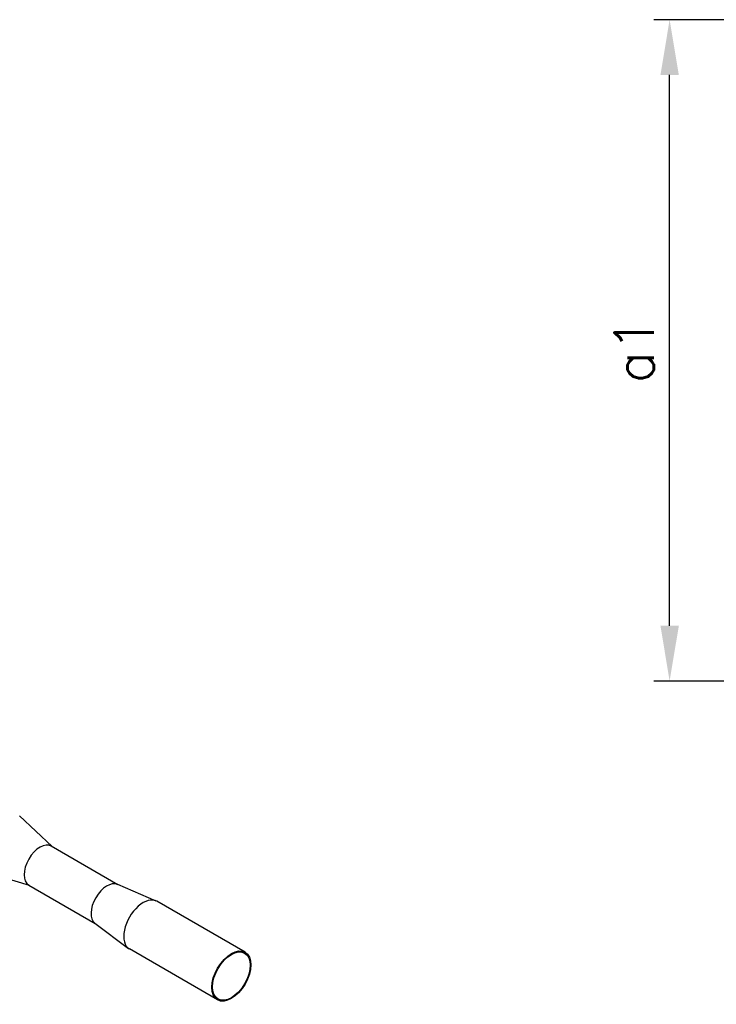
# Model space of a CAD drawing. Header units: millimetres. Extents: x 0 to 8400, y 0 to 5940.
# Tile 12 of 51: x 2051 to 2935, y 1619 to 2867. Entities that reach past the tile are written whole.
import ezdxf

# ---------------------------------------------------------------- set-up
doc = ezdxf.new("R2010")
doc.units = ezdxf.units.MM
doc.header["$LTSCALE"] = 20
doc.layers.get('DEFPOINTS').update_dxf_attribs({"linetype": 'CONTINUOUS'})
doc.layers.add('02-LINIE-035', color=2, linetype='CONTINUOUS')
doc.layers.add('06-MASSE1', color=1, linetype='CONTINUOUS')
doc.styles.add('ACA_NORM', font='ROMANS.SHX')
doc.dimstyles.new('1-20', dxfattribs={"dimscale": 20, "dimtxt": 2.5, "dimasz": 3.5, "dimexe": 1, "dimexo": 0, "dimgap": 1, "dimtad": 1, "dimdec": 0, "dimzin": 0, "dimdsep": 46, "dimtxsty": 'ACA_NORM', "dimcen": 0, "dimadec": 0, "dimazin": 0, "dimtfac": 2.4, "dimtdec": 0, "dimtmove": 0, "dimatfit": 3, "dimfxl": 1, "dimtolj": 1, "dimtzin": 0, "dimarcsym": 0})

# ---------------------------------------------------------------- blocks, each defined once
blk = doc.blocks.new('*D9')
at = {"layer": '06-MASSE1', "color": 0, "lineweight": -2}
for p, q in [((3252.5, 2866.8), (2855.4, 2866.8)), ((2875.4, 2098.8), (2875.4, 2796.8)), ((3151, 2028.8), (2855.4, 2028.8))]:
    blk.add_line(p, q, dxfattribs=at)
at = {"layer": '06-MASSE1', "color": 0}
for points in [[(2863.8, 2796.8), (2887.1, 2796.8), (2875.4, 2866.8)], [(2863.8, 2098.8), (2887.1, 2098.8), (2875.4, 2028.8)]]:
    blk.add_solid(points, dxfattribs=at)
at = {"layer": 'DEFPOINTS', "color": 0}
for p in [(2875.4, 2866.8), (3252.5, 2866.8), (3151, 2028.8)]:
    blk.add_point(p, dxfattribs=at)
at = {"layer": '06-MASSE1', "color": 0, "insert": (2830.4, 2447.8), "char_height": 50, "attachment_point": 5, "rotation": 90, "style": 'ACA_NORM'}
blk.add_mtext('\\A1;a1', dxfattribs=at)

msp = doc.modelspace()

# ---------------------------------------------------------------- linework, layer by layer
at = {"layer": '02-LINIE-035'}
for p, q in [((2092.5, 1819.2), (2051.4, 1858.1)), ((2091.5, 1819.8), (2175.9, 1771.1)), ((2063.9, 1769.7), (2009.8, 1785.9)), ((2062.9, 1770.3), (2147.3, 1721.6)), ((2175.3, 1771.3), (2224.2, 1750.4)), ((2337.2, 1685.3), (2225.5, 1749.8)), ((2146.8, 1721.9), (2189.4, 1690)), ((2302.3, 1624.8), (2190.6, 1689.3))]:
    msp.add_line(p, q, dxfattribs=at)
for centre, major_axis, start_param, end_param in [((2077.2, 1795), (-14.3, -24.7), 3.141593, 6.283185), ((2162.1, 1746), (-14.3, -24.7), 3.210727, 6.214051), ((2208, 1719.5), (17.5, 30.2), 0, 3.141593)]:
    msp.add_ellipse(centre, major_axis=major_axis, ratio=0.57735, start_param=start_param, end_param=end_param, dxfattribs=at)
for major_axis in [(17.5, 30.2), (16.8, 29.1)]:
    msp.add_ellipse((2319.8, 1655), major_axis=major_axis, ratio=0.57735, dxfattribs=at)

# ---------------------------------------------------------------- dimensions: what is measured, and where the dimension line sits
at = {"layer": '06-MASSE1'}
dim = msp.add_linear_dim(base=(2875.4, 2866.8), p1=(3151, 2028.8), p2=(3252.5, 2866.8), angle=90, text='a1', dimstyle='1-20', override={"dimtxt": 2.5, "dimtol": 0, "dimlim": 0, "dimtp": 0, "dimtm": 0, "dimtfac": 2.4, "dimtdec": 0, "dimtolj": 1, "dimtzin": 0}, dxfattribs=at)
dim.commit()
dim.dimension.update_dxf_attribs({"geometry": '*D9', "text_midpoint": (2830.4, 2447.8)})

doc.saveas('drawing.dxf')
